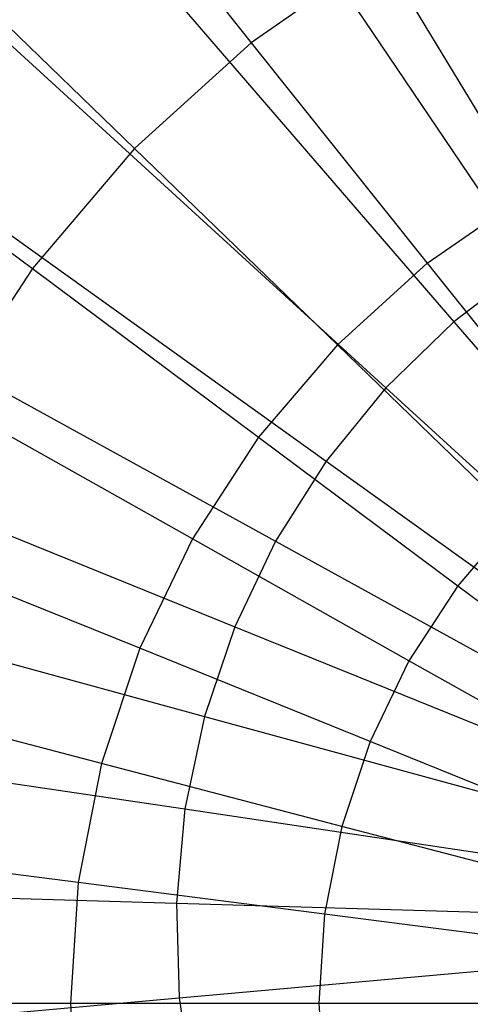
# Model space of a CAD drawing. Extents: x -6 to 6.5, y 0.1 to 12.5.
# Tile 21 of 44: x -0.209 to 0.027, y 5.471 to 5.986. Entities that reach past the tile are written whole.
import ezdxf

# ---------------------------------------------------------------- set-up
doc = ezdxf.new("R2010")
doc.units = 0
doc.header["$LTSCALE"] = 2.54
doc.layers.get('0').update_dxf_attribs({"color": 13, "linetype": 'CONTINUOUS'})

# ---------------------------------------------------------------- blocks, each defined once
blk = doc.blocks.new('GRUPUJ_1')
at = {"color": 0}
for p, q in [((5.83617, 6.0644, 18.00611), (6.01628, 5.79699, 18.06725)), ((5.83617, 6.0644, 18.00611), (6.01628, 5.79699, 18.06725)), ((5.77147, 6.03784, 14.12388), (5.87093, 5.91311, 14.37113)), ((5.77147, 6.03784, 14.12388), (5.87093, 5.91311, 14.37113)), ((5.76641, 6.01114, 18.00611), (5.97688, 5.76691, 18.06725)), ((5.76641, 6.01114, 18.00611), (5.97688, 5.76691, 18.06725)), ((5.69527, 5.96864, 14.12388), (5.80987, 5.85766, 14.37113)), ((5.69527, 5.96864, 14.12388), (5.80987, 5.85766, 14.37113)), ((5.93858, 5.96031, 14.37113), (5.87093, 5.91311, 14.37113)), ((5.93858, 5.96031, 14.37113), (5.87093, 5.91311, 14.37113)), ((5.93858, 5.96031, 14.37113), (6.01517, 5.83396, 14.56477)), ((5.93858, 5.96031, 14.37113), (6.01517, 5.83396, 14.56477)), ((5.70343, 5.95001, 18.00611), (5.94132, 5.73239, 18.06725)), ((5.70343, 5.95001, 18.00611), (5.94132, 5.73239, 18.06725)), ((5.87093, 5.91311, 14.37113), (5.80987, 5.85766, 14.37113)), ((5.87093, 5.91311, 14.37113), (5.80987, 5.85766, 14.37113)), ((5.87093, 5.91311, 14.37113), (5.96305, 5.7976, 14.56477)), ((5.87093, 5.91311, 14.37113), (5.96305, 5.7976, 14.56477)), ((5.62855, 5.89026, 14.12388), (5.7564, 5.79485, 14.37113)), ((5.62855, 5.89026, 14.12388), (5.7564, 5.79485, 14.37113)), ((5.64813, 5.88186, 18.00611), (5.91009, 5.6939, 18.06725)), ((5.64813, 5.88186, 18.00611), (5.91009, 5.6939, 18.06725)), ((5.80987, 5.85766, 14.37113), (5.7564, 5.79485, 14.37113)), ((5.80987, 5.85766, 14.37113), (5.7564, 5.79485, 14.37113)), ((5.80987, 5.85766, 14.37113), (5.916, 5.75487, 14.56477)), ((5.80987, 5.85766, 14.37113), (5.916, 5.75487, 14.56477)), ((5.96305, 5.7976, 14.56477), (6.01517, 5.83396, 14.56477)), ((5.96305, 5.7976, 14.56477), (6.01517, 5.83396, 14.56477)), ((5.60128, 5.80764, 18.00611), (5.88363, 5.65198, 18.06725)), ((5.60128, 5.80764, 18.00611), (5.88363, 5.65198, 18.06725)), ((5.96305, 5.7976, 14.56477), (5.916, 5.75487, 14.56477)), ((5.96305, 5.7976, 14.56477), (5.916, 5.75487, 14.56477)), ((5.96305, 5.7976, 14.56477), (6.04412, 5.69594, 14.70416)), ((5.96305, 5.7976, 14.56477), (6.04412, 5.69594, 14.70416)), ((6.01628, 5.79699, 18.06725), (5.97688, 5.76691, 18.06725)), ((6.01628, 5.79699, 18.06725), (5.97688, 5.76691, 18.06725)), ((5.7564, 5.79485, 14.37113), (5.7114, 5.72572, 14.37113)), ((5.7564, 5.79485, 14.37113), (5.7114, 5.72572, 14.37113)), ((5.7564, 5.79485, 14.37113), (5.8748, 5.70648, 14.56477)), ((5.7564, 5.79485, 14.37113), (5.8748, 5.70648, 14.56477)), ((5.97688, 5.76691, 18.06725), (5.94132, 5.73239, 18.06725)), ((5.97688, 5.76691, 18.06725), (5.94132, 5.73239, 18.06725)), ((5.97688, 5.76691, 18.06725), (6.17574, 5.53617, 18.09723)), ((5.97688, 5.76691, 18.06725), (6.17574, 5.53617, 18.09723)), ((5.916, 5.75487, 14.56477), (5.8748, 5.70648, 14.56477)), ((5.916, 5.75487, 14.56477), (5.8748, 5.70648, 14.56477)), ((5.916, 5.75487, 14.56477), (6.00941, 5.66441, 14.70416)), ((5.916, 5.75487, 14.56477), (6.00941, 5.66441, 14.70416)), ((5.94132, 5.73239, 18.06725), (5.91009, 5.6939, 18.06725)), ((5.94132, 5.73239, 18.06725), (5.91009, 5.6939, 18.06725)), ((5.94132, 5.73239, 18.06725), (6.16606, 5.52679, 18.09723)), ((5.94132, 5.73239, 18.06725), (6.16606, 5.52679, 18.09723)), ((5.56353, 5.7284, 18.00611), (5.86231, 5.60723, 18.06725)), ((5.56353, 5.7284, 18.00611), (5.86231, 5.60723, 18.06725)), ((5.84013, 5.65322, 14.56477), (5.7114, 5.72572, 14.37113)), ((5.84013, 5.65322, 14.56477), (5.7114, 5.72572, 14.37113)), ((5.8748, 5.70648, 14.56477), (5.84013, 5.65322, 14.56477)), ((5.8748, 5.70648, 14.56477), (5.84013, 5.65322, 14.56477)), ((5.8748, 5.70648, 14.56477), (5.97901, 5.62871, 14.70416)), ((5.8748, 5.70648, 14.56477), (5.97901, 5.62871, 14.70416)), ((5.91009, 5.6939, 18.06725), (5.88363, 5.65198, 18.06725)), ((5.91009, 5.6939, 18.06725), (5.88363, 5.65198, 18.06725)), ((5.91009, 5.6939, 18.06725), (6.15757, 5.51632, 18.09723)), ((5.91009, 5.6939, 18.06725), (6.15757, 5.51632, 18.09723)), ((6.00941, 5.66441, 14.70416), (5.97901, 5.62871, 14.70416)), ((6.00941, 5.66441, 14.70416), (5.97901, 5.62871, 14.70416)), ((5.84013, 5.65322, 14.56477), (5.81256, 5.59596, 14.56477)), ((5.84013, 5.65322, 14.56477), (5.81256, 5.59596, 14.56477)), ((5.95343, 5.58941, 14.70416), (5.84013, 5.65322, 14.56477)), ((5.95343, 5.58941, 14.70416), (5.84013, 5.65322, 14.56477)), ((5.81256, 5.59596, 14.56477), (5.67561, 5.6514, 14.37113)), ((5.81256, 5.59596, 14.56477), (5.67561, 5.6514, 14.37113)), ((5.88363, 5.65198, 18.06725), (5.86231, 5.60723, 18.06725)), ((5.88363, 5.65198, 18.06725), (5.86231, 5.60723, 18.06725)), ((5.88363, 5.65198, 18.06725), (6.15038, 5.50492, 18.09723)), ((5.88363, 5.65198, 18.06725), (6.15038, 5.50492, 18.09723)), ((5.53542, 5.64526, 18.00611), (5.84643, 5.56027, 18.06725)), ((5.53542, 5.64526, 18.00611), (5.84643, 5.56027, 18.06725)), ((5.97901, 5.62871, 14.70416), (5.95343, 5.58941, 14.70416)), ((5.97901, 5.62871, 14.70416), (5.95343, 5.58941, 14.70416)), ((5.97901, 5.62871, 14.70416), (6.06381, 5.56542, 14.79187)), ((5.97901, 5.62871, 14.70416), (6.06381, 5.56542, 14.79187)), ((5.86231, 5.60723, 18.06725), (5.84643, 5.56027, 18.06725)), ((5.86231, 5.60723, 18.06725), (5.84643, 5.56027, 18.06725)), ((5.86231, 5.60723, 18.06725), (6.14458, 5.49275, 18.09723)), ((5.86231, 5.60723, 18.06725), (6.14458, 5.49275, 18.09723)), ((5.81256, 5.59596, 14.56477), (5.79253, 5.53564, 14.56477)), ((5.81256, 5.59596, 14.56477), (5.79253, 5.53564, 14.56477)), ((5.93308, 5.54716, 14.70416), (5.81256, 5.59596, 14.56477)), ((5.93308, 5.54716, 14.70416), (5.81256, 5.59596, 14.56477)), ((5.95343, 5.58941, 14.70416), (5.93308, 5.54716, 14.70416)), ((5.95343, 5.58941, 14.70416), (5.93308, 5.54716, 14.70416)), ((6.04563, 5.53748, 14.79187), (5.95343, 5.58941, 14.70416)), ((6.04563, 5.53748, 14.79187), (5.95343, 5.58941, 14.70416)), ((5.79253, 5.53564, 14.56477), (5.64962, 5.57312, 14.37113)), ((5.79253, 5.53564, 14.56477), (5.64962, 5.57312, 14.37113)), ((5.84643, 5.56027, 18.06725), (5.83622, 5.51177, 18.06725)), ((5.84643, 5.56027, 18.06725), (5.83622, 5.51177, 18.06725)), ((5.84643, 5.56027, 18.06725), (6.14026, 5.47999, 18.09723)), ((5.84643, 5.56027, 18.06725), (6.14026, 5.47999, 18.09723)), ((5.51734, 5.55937, 18.00611), (5.83622, 5.51177, 18.06725)), ((5.51734, 5.55937, 18.00611), (5.83622, 5.51177, 18.06725)), ((5.93308, 5.54716, 14.70416), (5.91831, 5.50266, 14.70416)), ((5.93308, 5.54716, 14.70416), (5.91831, 5.50266, 14.70416)), ((6.03117, 5.50745, 14.79187), (5.93308, 5.54716, 14.70416)), ((6.03117, 5.50745, 14.79187), (5.93308, 5.54716, 14.70416)), ((5.79253, 5.53564, 14.56477), (5.78038, 5.47326, 14.56477)), ((5.79253, 5.53564, 14.56477), (5.78038, 5.47326, 14.56477)), ((5.91831, 5.50266, 14.70416), (5.79253, 5.53564, 14.56477)), ((5.91831, 5.50266, 14.70416), (5.79253, 5.53564, 14.56477)), ((5.83622, 5.51177, 18.06725), (5.83182, 5.4624, 18.06725)), ((5.83622, 5.51177, 18.06725), (5.83182, 5.4624, 18.06725)), ((5.83622, 5.51177, 18.06725), (6.13749, 5.4668, 18.09723)), ((5.83622, 5.51177, 18.06725), (6.13749, 5.4668, 18.09723)), ((5.91831, 5.50266, 14.70416), (5.90934, 5.45663, 14.70416)), ((5.91831, 5.50266, 14.70416), (5.90934, 5.45663, 14.70416)), ((6.02066, 5.47582, 14.79187), (5.91831, 5.50266, 14.70416)), ((6.02066, 5.47582, 14.79187), (5.91831, 5.50266, 14.70416)), ((5.78038, 5.47326, 14.56477), (5.63385, 5.49215, 14.37113)), ((5.78038, 5.47326, 14.56477), (5.63385, 5.49215, 14.37113)), ((5.50955, 5.47195, 18.00611), (5.83182, 5.4624, 18.06725)), ((5.50955, 5.47195, 18.00611), (5.83182, 5.4624, 18.06725)), ((5.78038, 5.47326, 14.56477), (5.77631, 5.40983, 14.56477)), ((5.78038, 5.47326, 14.56477), (5.77631, 5.40983, 14.56477)), ((5.90934, 5.45663, 14.70416), (5.78038, 5.47326, 14.56477)), ((5.90934, 5.45663, 14.70416), (5.78038, 5.47326, 14.56477)), ((5.83182, 5.4624, 18.06725), (5.83329, 5.41285, 18.06725)), ((5.83182, 5.4624, 18.06725), (6.13629, 5.45337, 18.09723)), ((5.83182, 5.4624, 18.06725), (6.13629, 5.45337, 18.09723)), ((5.83182, 5.4624, 18.06725), (5.83329, 5.41285, 18.06725)), ((5.90934, 5.45663, 14.70416), (5.90634, 5.40983, 14.70416)), ((5.90934, 5.45663, 14.70416), (5.90634, 5.40983, 14.70416)), ((6.01429, 5.4431, 14.79187), (5.90934, 5.45663, 14.70416)), ((6.01429, 5.4431, 14.79187), (5.90934, 5.45663, 14.70416)), ((5.83329, 5.41285, 18.06725), (6.13669, 5.4399, 18.09723)), ((5.83329, 5.41285, 18.06725), (6.13669, 5.4399, 18.09723)), ((5.51215, 5.38422, 18.00611), (5.83329, 5.41285, 18.06725)), ((5.51215, 5.38422, 18.00611), (5.83329, 5.41285, 18.06725)), ((5.83329, 5.41285, 18.06725), (5.84061, 5.36383, 18.06725)), ((5.83329, 5.41285, 18.06725), (5.84061, 5.36383, 18.06725)), ((5.77631, 5.40983, 14.56477), (5.62856, 5.40983, 14.37113)), ((5.77631, 5.40983, 14.56477), (5.62856, 5.40983, 14.37113)), ((5.90634, 5.40983, 14.70416), (5.77631, 5.40983, 14.56477)), ((5.77631, 5.40983, 14.56477), (5.78038, 5.34641, 14.56477)), ((5.90634, 5.40983, 14.70416), (5.77631, 5.40983, 14.56477)), ((5.77631, 5.40983, 14.56477), (5.78038, 5.34641, 14.56477)), ((6.01216, 5.40983, 14.79187), (5.90634, 5.40983, 14.70416)), ((6.01216, 5.40983, 14.79187), (5.90634, 5.40983, 14.70416)), ((5.90634, 5.40983, 14.70416), (5.90934, 5.36304, 14.70416)), ((5.90634, 5.40983, 14.70416), (5.90934, 5.36304, 14.70416))]:
    blk.add_line(p, q, dxfattribs=at)

msp = doc.modelspace()

# ---------------------------------------------------------------- block references
at = {"color": 0}
msp.add_blockref('GRUPUJ_1', (-5.95897, 0.06113, 0.25011), dxfattribs=at)

doc.saveas('drawing.dxf')
